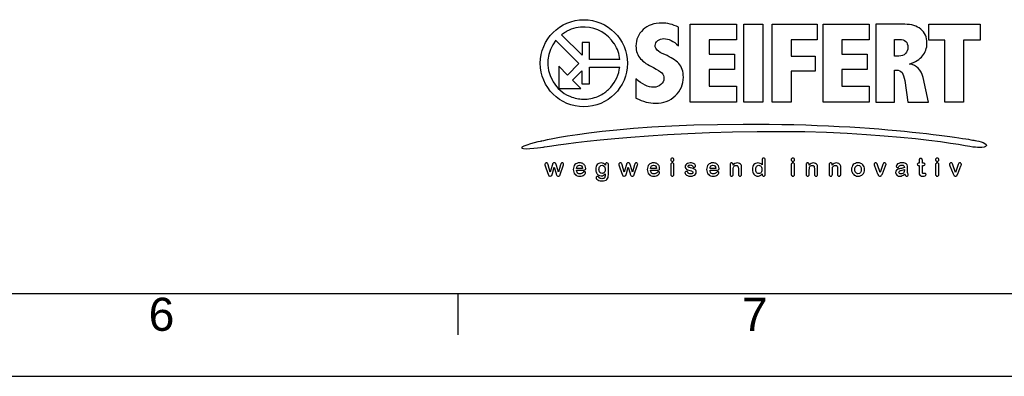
# Paper-space layout '45651_1_2' of a CAD drawing. Header units: millimetres. Extents: x -396 to 594, y -357 to 420.
# Tile 2 of 4: x 387 to 507, y 0 to 43. Entities that reach past the tile are written whole.
import ezdxf

# ---------------------------------------------------------------- set-up
doc = ezdxf.new("R2010")
doc.units = ezdxf.units.MM
doc.header["$LTSCALE"] = 32.67
doc.layers.get('0').update_dxf_attribs({"linetype": 'CONTINUOUS'})
doc.styles.add('TEXTSTYLE_2', font='arial.ttf')

# ---------------------------------------------------------------- blocks, each defined once
blk = doc.blocks.new('SEIFERT_LOGO_2014_BL3', base_point=(476.29, 33.38))
at = {"color": 7, "linetype": 'CONTINUOUS'}
for p, q in [((468.58, 33.17), (468.58, 42.58)), ((468.58, 42.58), (474.16, 42.58)), ((474.16, 42.58), (474.16, 40.68)), ((475.05, 33.17), (475.05, 42.58)), ((475.05, 42.58), (477.35, 42.58)), ((477.35, 42.58), (477.35, 33.17)), ((478.49, 33.17), (478.49, 42.58)), ((478.49, 42.58), (483.94, 42.58)), ((483.94, 42.58), (483.94, 40.68)), ((484.64, 33.17), (484.64, 42.58)), ((484.64, 42.58), (490.22, 42.58)), ((490.22, 42.58), (490.22, 40.68)), ((497.44, 42.58), (503.63, 42.58)), ((497.44, 40.67), (497.44, 42.58)), ((503.63, 42.58), (503.63, 40.67)), ((452.33, 40.63), (455.12, 37.84)), ((455.49, 38.84), (453.02, 41.31)), ((470.86, 40.68), (470.86, 38.95)), ((474.16, 40.68), (470.86, 40.68)), ((480.77, 40.68), (480.77, 38.72)), ((483.94, 40.68), (480.77, 40.68)), ((490.22, 40.68), (486.93, 40.68)), ((486.93, 40.68), (486.93, 38.95)), ((499.36, 40.67), (497.44, 40.67)), ((499.36, 33.17), (499.36, 40.67)), ((503.63, 40.67), (501.64, 40.67)), ((501.64, 40.67), (501.64, 33.17)), ((455.49, 40.39), (455.49, 38.84)), ((456.4, 40.39), (455.49, 40.39)), ((456.4, 38.31), (456.4, 40.39)), ((456.4, 38.31), (456.4, 40.39)), ((460.06, 38.31), (456.4, 38.31)), ((470.86, 38.95), (473.93, 38.95)), ((473.93, 38.95), (473.93, 37.11)), ((480.77, 38.72), (483.71, 38.72)), ((483.71, 38.72), (483.71, 36.89)), ((486.93, 38.95), (490, 38.95)), ((490, 38.95), (490, 37.11)), ((452.67, 37.5), (452.67, 34.82)), ((453.73, 36.44), (452.67, 37.5)), ((455.12, 37.84), (453.73, 36.44)), ((454.35, 35.8), (455.47, 36.93)), ((455.47, 36.93), (455.47, 35.36)), ((456.4, 35.36), (456.4, 37.39)), ((456.4, 37.39), (460.05, 37.39)), ((470.86, 37.11), (470.86, 35.09)), ((473.93, 37.11), (470.86, 37.11)), ((490, 37.11), (486.93, 37.11)), ((486.93, 37.11), (486.93, 35.09)), ((455.33, 34.82), (454.35, 35.8)), ((483.71, 36.89), (480.77, 36.89)), ((480.77, 36.89), (480.77, 33.17)), ((452.67, 34.82), (455.33, 34.82)), ((455.47, 35.36), (456.4, 35.36)), ((470.86, 35.09), (474.16, 35.09)), ((474.16, 35.09), (474.16, 33.17)), ((486.93, 35.09), (490.22, 35.09)), ((490.22, 35.09), (490.22, 33.17)), ((474.16, 33.17), (468.58, 33.17)), ((477.35, 33.17), (475.05, 33.17)), ((480.77, 33.17), (478.49, 33.17)), ((490.22, 33.17), (484.64, 33.17)), ((501.64, 33.17), (499.36, 33.17))]:
    blk.add_line(p, q, dxfattribs=at)
blk.add_circle((455.71, 37.86), 5.27, dxfattribs=at)
for points, knots in [([(460.06, 38.31), (460, 38.98), (459.78, 39.6), (459.42, 40.2), (459.41, 40.21), (459.4, 40.22), (459.39, 40.23), (458.61, 41.47), (457.28, 42.2), (455.87, 42.25), (455.1, 42.27), (454.34, 42.11), (453.66, 41.73), (453.61, 41.7), (453.54, 41.67), (453.49, 41.64), (453.4, 41.58), (453.33, 41.53), (453.24, 41.48), (453.16, 41.41), (453.08, 41.36), (453.01, 41.3)], [0, 0, 0, 0, 1, 1, 1, 2, 2, 2, 3, 3, 3, 4, 4, 4, 5, 5, 5, 6, 6, 6, 7, 7, 7, 7]), ([(462.01, 35.98), (462.77, 35.31), (463.48, 34.97), (464.15, 34.97), (464.49, 34.97), (464.79, 35.07), (465.03, 35.29), (465.27, 35.5), (465.39, 35.75), (465.39, 36.05), (465.39, 36.3), (465.31, 36.51), (465.13, 36.7), (464.96, 36.89), (464.62, 37.1), (464.14, 37.34), (463.45, 37.66), (462.92, 38.02), (462.56, 38.42), (462.2, 38.82), (462.01, 39.33), (462.01, 39.95), (462.01, 40.73), (462.3, 41.39), (462.87, 41.93), (463.44, 42.46), (464.2, 42.73), (465.15, 42.73), (465.79, 42.73), (466.47, 42.57), (467.16, 42.23), (467.16, 42.23), (467.16, 39.99), (467.16, 39.99), (466.54, 40.56), (465.95, 40.84), (465.38, 40.84), (465.1, 40.84), (464.86, 40.76), (464.65, 40.6), (464.44, 40.44), (464.34, 40.24), (464.34, 40.01), (464.34, 39.79), (464.42, 39.6), (464.59, 39.43), (464.76, 39.27), (465.06, 39.1), (465.51, 38.91), (466.24, 38.59), (466.8, 38.23), (467.18, 37.83), (467.56, 37.42), (467.75, 36.87), (467.75, 36.17), (467.75, 35.3), (467.42, 34.56), (466.77, 33.94), (466.12, 33.32), (465.32, 33.02), (464.38, 33.02), (463.64, 33.02), (462.86, 33.23), (462.01, 33.65), (462.01, 33.65), (462.01, 35.98), (462.01, 35.98)], [0, 0, 0, 0, 1, 1, 1, 2, 2, 2, 3, 3, 3, 4, 4, 4, 5, 5, 5, 6, 6, 6, 7, 7, 7, 8, 8, 8, 9, 9, 9, 10, 10, 10, 11, 11, 11, 12, 12, 12, 13, 13, 13, 14, 14, 14, 15, 15, 15, 16, 16, 16, 17, 17, 17, 18, 18, 18, 19, 19, 19, 20, 20, 20, 21, 21, 21, 22, 22, 22, 22]), ([(491.02, 42.58), (491.02, 42.58), (494.54, 42.58), (494.54, 42.58), (495.33, 42.58), (495.98, 42.39), (496.47, 41.99), (496.97, 41.59), (497.21, 41.03), (497.21, 40.3), (497.21, 39.7), (497.04, 39.19), (496.68, 38.77), (496.33, 38.35), (495.8, 38.02), (495.09, 37.77), (495.98, 37.64), (496.52, 37.1), (496.74, 36.15), (496.74, 36.15), (497.4, 33.17), (497.4, 33.17), (497.4, 33.17), (494.9, 33.17), (494.9, 33.17), (494.9, 33.17), (494.53, 35.77), (494.53, 35.77), (494.46, 36.21), (494.35, 36.53), (494.2, 36.73), (494.05, 36.94), (493.82, 37.04), (493.51, 37.04), (493.51, 37.04), (493.3, 37.04), (493.3, 37.04), (493.3, 37.04), (493.3, 33.17), (493.3, 33.17), (493.3, 33.17), (491.02, 33.17), (491.02, 33.17), (491.02, 33.17), (491.02, 42.58), (491.02, 42.58)], [0, 0, 0, 0, 1, 1, 1, 2, 2, 2, 3, 3, 3, 4, 4, 4, 5, 5, 5, 6, 6, 6, 7, 7, 7, 8, 8, 8, 9, 9, 9, 10, 10, 10, 11, 11, 11, 12, 12, 12, 13, 13, 13, 14, 14, 14, 15, 15, 15, 15]), ([(452.34, 40.64), (451.22, 39.3), (451.02, 37.32), (451.9, 35.77), (451.93, 35.72), (451.96, 35.66), (452, 35.6), (452.48, 34.84), (453.11, 34.27), (453.91, 33.92), (453.97, 33.9), (454.02, 33.86), (454.08, 33.84), (454.58, 33.64), (455.11, 33.53), (455.64, 33.52), (456.25, 33.52), (456.85, 33.62), (457.41, 33.86), (457.63, 33.96), (457.83, 34.07), (458.04, 34.19), (458.19, 34.29), (458.32, 34.39), (458.46, 34.49), (458.62, 34.63), (458.76, 34.77), (458.91, 34.91), (458.93, 34.93), (458.94, 34.96), (458.96, 34.98), (459.59, 35.66), (459.94, 36.5), (460.05, 37.38)], [0, 0, 0, 0, 1, 1, 1, 2, 2, 2, 3, 3, 3, 4, 4, 4, 5, 5, 5, 6, 6, 6, 7, 7, 7, 8, 8, 8, 9, 9, 9, 10, 10, 10, 11, 11, 11, 11]), ([(493.3, 40.75), (493.3, 40.75), (493.3, 38.73), (493.3, 38.73), (493.3, 38.73), (493.8, 38.73), (493.8, 38.73), (494.16, 38.73), (494.43, 38.83), (494.62, 39.04), (494.8, 39.24), (494.9, 39.49), (494.9, 39.8), (494.9, 40.12), (494.82, 40.36), (494.65, 40.51), (494.49, 40.67), (494.24, 40.75), (493.9, 40.75), (493.9, 40.75), (493.3, 40.75), (493.3, 40.75)], [0, 0, 0, 0, 1, 1, 1, 2, 2, 2, 3, 3, 3, 4, 4, 4, 5, 5, 5, 6, 6, 6, 7, 7, 7, 7]), ([(450.54, 28.44), (450.54, 28.44), (457.82, 30.44), (474.98, 30.51), (492.15, 30.58), (503.02, 28.53), (503.02, 28.53)], [0, 0, 0, 0, 1, 1, 1, 2, 2, 2, 2]), ([(450.83, 27.72), (450.83, 27.72), (460.51, 29.44), (476.66, 29.62), (492.8, 29.8), (502.87, 27.74), (502.87, 27.74)], [0, 0, 0, 0, 1, 1, 1, 2, 2, 2, 2]), ([(450.54, 28.44), (450.54, 28.44), (447.87, 27.84), (448.21, 27.61), (448.56, 27.38), (450.83, 27.72), (450.83, 27.72)], [0, 0, 0, 0, 1, 1, 1, 2, 2, 2, 2]), ([(503.02, 28.53), (503.02, 28.53), (504.51, 28.31), (504.4, 27.91), (504.29, 27.51), (502.87, 27.74), (502.87, 27.74)], [0, 0, 0, 0, 1, 1, 1, 2, 2, 2, 2]), ([(466.42, 26), (466.36, 26), (466.32, 26.02), (466.28, 26.05), (466.24, 26.08), (466.22, 26.13), (466.22, 26.19), (466.22, 26.25), (466.24, 26.29), (466.28, 26.33), (466.32, 26.37), (466.37, 26.38), (466.42, 26.38), (466.47, 26.38), (466.51, 26.37), (466.55, 26.34), (466.59, 26.3), (466.61, 26.26), (466.61, 26.19), (466.61, 26.13), (466.59, 26.08), (466.56, 26.05), (466.52, 26.02), (466.47, 26), (466.42, 26)], [0, 0, 0, 0, 1, 1, 1, 2, 2, 2, 3, 3, 3, 4, 4, 4, 5, 5, 5, 6, 6, 6, 7, 7, 7, 8, 8, 8, 8]), ([(477.27, 24.44), (477.27, 24.44), (477.27, 24.48), (477.27, 24.48), (477.22, 24.42), (477.17, 24.37), (477.12, 24.33), (477.06, 24.29), (477.01, 24.26), (476.95, 24.24), (476.89, 24.22), (476.82, 24.21), (476.75, 24.21), (476.66, 24.21), (476.57, 24.23), (476.49, 24.27), (476.41, 24.31), (476.34, 24.37), (476.28, 24.44), (476.22, 24.52), (476.18, 24.6), (476.15, 24.7), (476.12, 24.8), (476.1, 24.91), (476.1, 25.03), (476.1, 25.28), (476.16, 25.47), (476.28, 25.61), (476.4, 25.74), (476.56, 25.81), (476.76, 25.81), (476.87, 25.81), (476.97, 25.79), (477.04, 25.75), (477.12, 25.72), (477.2, 25.66), (477.27, 25.57), (477.27, 25.57), (477.27, 26.16), (477.27, 26.16), (477.27, 26.24), (477.29, 26.3), (477.32, 26.34), (477.35, 26.38), (477.4, 26.4), (477.46, 26.4), (477.52, 26.4), (477.56, 26.38), (477.6, 26.34), (477.63, 26.31), (477.65, 26.25), (477.65, 26.18), (477.65, 26.18), (477.65, 24.44), (477.65, 24.44), (477.65, 24.36), (477.63, 24.31), (477.59, 24.27), (477.56, 24.23), (477.51, 24.21), (477.46, 24.21), (477.41, 24.21), (477.36, 24.23), (477.33, 24.27), (477.29, 24.31), (477.27, 24.37), (477.27, 24.44)], [0, 0, 0, 0, 1, 1, 1, 2, 2, 2, 3, 3, 3, 4, 4, 4, 5, 5, 5, 6, 6, 6, 7, 7, 7, 8, 8, 8, 9, 9, 9, 10, 10, 10, 11, 11, 11, 12, 12, 12, 13, 13, 13, 14, 14, 14, 15, 15, 15, 16, 16, 16, 17, 17, 17, 18, 18, 18, 19, 19, 19, 20, 20, 20, 21, 21, 21, 22, 22, 22, 22]), ([(480.99, 26), (480.94, 26), (480.89, 26.02), (480.85, 26.05), (480.81, 26.08), (480.79, 26.13), (480.79, 26.19), (480.79, 26.25), (480.81, 26.29), (480.85, 26.33), (480.89, 26.37), (480.94, 26.38), (480.99, 26.38), (481.04, 26.38), (481.09, 26.37), (481.13, 26.34), (481.17, 26.3), (481.19, 26.26), (481.19, 26.19), (481.19, 26.13), (481.17, 26.08), (481.13, 26.05), (481.09, 26.02), (481.05, 26), (480.99, 26)], [0, 0, 0, 0, 1, 1, 1, 2, 2, 2, 3, 3, 3, 4, 4, 4, 5, 5, 5, 6, 6, 6, 7, 7, 7, 8, 8, 8, 8]), ([(496.22, 25.78), (496.22, 25.78), (496.27, 25.78), (496.27, 25.78), (496.27, 25.78), (496.27, 26.02), (496.27, 26.02), (496.27, 26.08), (496.27, 26.13), (496.27, 26.17), (496.27, 26.2), (496.28, 26.23), (496.3, 26.26), (496.31, 26.29), (496.34, 26.31), (496.36, 26.33), (496.39, 26.34), (496.43, 26.35), (496.46, 26.35), (496.51, 26.35), (496.56, 26.33), (496.6, 26.3), (496.62, 26.27), (496.64, 26.24), (496.65, 26.2), (496.66, 26.17), (496.66, 26.12), (496.66, 26.05), (496.66, 26.05), (496.66, 25.78), (496.66, 25.78), (496.66, 25.78), (496.8, 25.78), (496.8, 25.78), (496.86, 25.78), (496.9, 25.77), (496.93, 25.74), (496.96, 25.71), (496.98, 25.68), (496.98, 25.64), (496.98, 25.59), (496.95, 25.55), (496.91, 25.53), (496.87, 25.51), (496.81, 25.5), (496.73, 25.5), (496.73, 25.5), (496.66, 25.5), (496.66, 25.5), (496.66, 25.5), (496.66, 24.77), (496.66, 24.77), (496.66, 24.71), (496.66, 24.66), (496.67, 24.63), (496.67, 24.6), (496.68, 24.57), (496.7, 24.55), (496.72, 24.53), (496.75, 24.52), (496.79, 24.52), (496.82, 24.52), (496.85, 24.52), (496.89, 24.53), (496.93, 24.54), (496.96, 24.54), (496.98, 24.54), (497.01, 24.54), (497.04, 24.53), (497.06, 24.5), (497.09, 24.48), (497.1, 24.45), (497.1, 24.41), (497.1, 24.34), (497.07, 24.3), (497, 24.26), (496.93, 24.23), (496.83, 24.21), (496.7, 24.21), (496.58, 24.21), (496.48, 24.23), (496.42, 24.27), (496.36, 24.32), (496.31, 24.37), (496.29, 24.45), (496.27, 24.52), (496.27, 24.62), (496.27, 24.74), (496.27, 24.74), (496.27, 25.5), (496.27, 25.5), (496.27, 25.5), (496.21, 25.5), (496.21, 25.5), (496.16, 25.5), (496.11, 25.51), (496.08, 25.54), (496.05, 25.56), (496.04, 25.6), (496.04, 25.64), (496.04, 25.68), (496.05, 25.71), (496.09, 25.74), (496.12, 25.77), (496.16, 25.78), (496.22, 25.78)], [0, 0, 0, 0, 1, 1, 1, 2, 2, 2, 3, 3, 3, 4, 4, 4, 5, 5, 5, 6, 6, 6, 7, 7, 7, 8, 8, 8, 9, 9, 9, 10, 10, 10, 11, 11, 11, 12, 12, 12, 13, 13, 13, 14, 14, 14, 15, 15, 15, 16, 16, 16, 17, 17, 17, 18, 18, 18, 19, 19, 19, 20, 20, 20, 21, 21, 21, 22, 22, 22, 23, 23, 23, 24, 24, 24, 25, 25, 25, 26, 26, 26, 27, 27, 27, 28, 28, 28, 29, 29, 29, 30, 30, 30, 31, 31, 31, 32, 32, 32, 33, 33, 33, 34, 34, 34, 35, 35, 35, 35]), ([(498.45, 26), (498.4, 26), (498.35, 26.02), (498.31, 26.05), (498.27, 26.08), (498.25, 26.13), (498.25, 26.19), (498.25, 26.25), (498.27, 26.29), (498.31, 26.33), (498.35, 26.37), (498.4, 26.38), (498.45, 26.38), (498.5, 26.38), (498.55, 26.37), (498.59, 26.34), (498.63, 26.3), (498.65, 26.26), (498.65, 26.19), (498.65, 26.13), (498.63, 26.08), (498.59, 26.05), (498.55, 26.02), (498.51, 26), (498.45, 26)], [0, 0, 0, 0, 1, 1, 1, 2, 2, 2, 3, 3, 3, 4, 4, 4, 5, 5, 5, 6, 6, 6, 7, 7, 7, 8, 8, 8, 8]), ([(451.38, 25.57), (451.38, 25.57), (451.63, 24.69), (451.63, 24.69), (451.63, 24.69), (451.87, 25.51), (451.87, 25.51), (451.89, 25.59), (451.91, 25.65), (451.92, 25.68), (451.94, 25.71), (451.96, 25.74), (451.99, 25.77), (452.02, 25.8), (452.07, 25.82), (452.13, 25.82), (452.19, 25.82), (452.23, 25.8), (452.27, 25.77), (452.3, 25.74), (452.32, 25.71), (452.34, 25.68), (452.35, 25.65), (452.37, 25.59), (452.39, 25.51), (452.39, 25.51), (452.63, 24.69), (452.63, 24.69), (452.63, 24.69), (452.89, 25.57), (452.89, 25.57), (452.9, 25.63), (452.92, 25.68), (452.93, 25.71), (452.94, 25.74), (452.96, 25.76), (452.98, 25.78), (453.01, 25.8), (453.04, 25.82), (453.09, 25.82), (453.14, 25.82), (453.18, 25.8), (453.21, 25.77), (453.25, 25.73), (453.26, 25.7), (453.26, 25.65), (453.26, 25.61), (453.25, 25.55), (453.22, 25.47), (453.22, 25.47), (452.9, 24.52), (452.9, 24.52), (452.87, 24.44), (452.85, 24.38), (452.83, 24.35), (452.82, 24.31), (452.79, 24.28), (452.76, 24.25), (452.73, 24.23), (452.68, 24.21), (452.62, 24.21), (452.56, 24.21), (452.52, 24.23), (452.48, 24.26), (452.45, 24.29), (452.42, 24.32), (452.41, 24.37), (452.39, 24.41), (452.37, 24.47), (452.35, 24.54), (452.35, 24.54), (452.13, 25.3), (452.13, 25.3), (452.13, 25.3), (451.91, 24.54), (451.91, 24.54), (451.88, 24.43), (451.85, 24.35), (451.82, 24.29), (451.78, 24.24), (451.72, 24.21), (451.64, 24.21), (451.6, 24.21), (451.56, 24.22), (451.53, 24.24), (451.5, 24.25), (451.47, 24.28), (451.45, 24.31), (451.43, 24.34), (451.41, 24.38), (451.4, 24.42), (451.38, 24.46), (451.37, 24.5), (451.36, 24.52), (451.36, 24.52), (451.04, 25.47), (451.04, 25.47), (451.01, 25.56), (451, 25.62), (451, 25.65), (451, 25.69), (451.01, 25.73), (451.05, 25.76), (451.08, 25.8), (451.12, 25.82), (451.17, 25.82), (451.24, 25.82), (451.28, 25.8), (451.3, 25.76), (451.33, 25.72), (451.35, 25.66), (451.38, 25.57)], [0, 0, 0, 0, 1, 1, 1, 2, 2, 2, 3, 3, 3, 4, 4, 4, 5, 5, 5, 6, 6, 6, 7, 7, 7, 8, 8, 8, 9, 9, 9, 10, 10, 10, 11, 11, 11, 12, 12, 12, 13, 13, 13, 14, 14, 14, 15, 15, 15, 16, 16, 16, 17, 17, 17, 18, 18, 18, 19, 19, 19, 20, 20, 20, 21, 21, 21, 22, 22, 22, 23, 23, 23, 24, 24, 24, 25, 25, 25, 26, 26, 26, 27, 27, 27, 28, 28, 28, 29, 29, 29, 30, 30, 30, 31, 31, 31, 32, 32, 32, 33, 33, 33, 34, 34, 34, 35, 35, 35, 36, 36, 36, 37, 37, 37, 37]), ([(455.6, 24.92), (455.6, 24.92), (454.83, 24.92), (454.83, 24.92), (454.83, 24.83), (454.85, 24.75), (454.89, 24.68), (454.92, 24.61), (454.97, 24.56), (455.03, 24.53), (455.09, 24.49), (455.15, 24.47), (455.22, 24.47), (455.27, 24.47), (455.31, 24.48), (455.35, 24.49), (455.39, 24.5), (455.43, 24.52), (455.46, 24.54), (455.5, 24.57), (455.53, 24.59), (455.56, 24.62), (455.59, 24.64), (455.63, 24.68), (455.68, 24.73), (455.7, 24.75), (455.73, 24.75), (455.77, 24.75), (455.81, 24.75), (455.84, 24.74), (455.87, 24.72), (455.89, 24.7), (455.91, 24.67), (455.91, 24.63), (455.91, 24.59), (455.89, 24.55), (455.86, 24.5), (455.84, 24.45), (455.79, 24.41), (455.74, 24.36), (455.68, 24.32), (455.61, 24.28), (455.53, 24.26), (455.44, 24.23), (455.34, 24.21), (455.23, 24.21), (454.98, 24.21), (454.78, 24.28), (454.64, 24.43), (454.5, 24.57), (454.43, 24.77), (454.43, 25.02), (454.43, 25.13), (454.45, 25.24), (454.48, 25.34), (454.52, 25.44), (454.57, 25.53), (454.63, 25.6), (454.7, 25.67), (454.78, 25.72), (454.88, 25.76), (454.98, 25.8), (455.08, 25.82), (455.2, 25.82), (455.36, 25.82), (455.49, 25.79), (455.6, 25.72), (455.71, 25.66), (455.79, 25.57), (455.85, 25.47), (455.9, 25.37), (455.93, 25.26), (455.93, 25.15), (455.93, 25.05), (455.9, 24.99), (455.84, 24.96), (455.79, 24.93), (455.71, 24.92), (455.6, 24.92)], [0, 0, 0, 0, 1, 1, 1, 2, 2, 2, 3, 3, 3, 4, 4, 4, 5, 5, 5, 6, 6, 6, 7, 7, 7, 8, 8, 8, 9, 9, 9, 10, 10, 10, 11, 11, 11, 12, 12, 12, 13, 13, 13, 14, 14, 14, 15, 15, 15, 16, 16, 16, 17, 17, 17, 18, 18, 18, 19, 19, 19, 20, 20, 20, 21, 21, 21, 22, 22, 22, 23, 23, 23, 24, 24, 24, 25, 25, 25, 26, 26, 26, 26]), ([(454.83, 25.14), (454.83, 25.14), (455.55, 25.14), (455.55, 25.14), (455.54, 25.28), (455.5, 25.38), (455.44, 25.44), (455.38, 25.51), (455.29, 25.54), (455.19, 25.54), (455.09, 25.54), (455.01, 25.51), (454.95, 25.44), (454.88, 25.37), (454.85, 25.27), (454.83, 25.14)], [0, 0, 0, 0, 1, 1, 1, 2, 2, 2, 3, 3, 3, 4, 4, 4, 5, 5, 5, 5]), ([(458.68, 25.53), (458.68, 25.53), (458.68, 24.38), (458.68, 24.38), (458.68, 24.25), (458.66, 24.14), (458.64, 24.04), (458.61, 23.95), (458.56, 23.87), (458.5, 23.81), (458.44, 23.75), (458.36, 23.7), (458.26, 23.67), (458.16, 23.64), (458.04, 23.63), (457.89, 23.63), (457.75, 23.63), (457.63, 23.65), (457.52, 23.68), (457.42, 23.72), (457.34, 23.77), (457.28, 23.83), (457.22, 23.89), (457.19, 23.95), (457.19, 24.02), (457.19, 24.07), (457.21, 24.1), (457.24, 24.13), (457.27, 24.17), (457.31, 24.18), (457.36, 24.18), (457.42, 24.18), (457.47, 24.15), (457.51, 24.1), (457.53, 24.08), (457.55, 24.05), (457.58, 24.02), (457.6, 24), (457.62, 23.98), (457.65, 23.96), (457.68, 23.94), (457.71, 23.92), (457.75, 23.92), (457.79, 23.91), (457.83, 23.9), (457.88, 23.9), (457.98, 23.9), (458.06, 23.92), (458.12, 23.94), (458.18, 23.97), (458.22, 24.01), (458.24, 24.06), (458.26, 24.11), (458.27, 24.17), (458.28, 24.23), (458.28, 24.29), (458.29, 24.38), (458.29, 24.51), (458.23, 24.42), (458.16, 24.36), (458.08, 24.31), (458, 24.27), (457.9, 24.25), (457.79, 24.25), (457.66, 24.25), (457.55, 24.28), (457.45, 24.35), (457.35, 24.42), (457.27, 24.51), (457.22, 24.63), (457.17, 24.75), (457.14, 24.89), (457.14, 25.05), (457.14, 25.17), (457.16, 25.28), (457.19, 25.37), (457.22, 25.47), (457.27, 25.55), (457.33, 25.61), (457.39, 25.68), (457.46, 25.73), (457.53, 25.76), (457.61, 25.8), (457.7, 25.81), (457.79, 25.81), (457.9, 25.81), (458, 25.79), (458.08, 25.75), (458.16, 25.71), (458.24, 25.64), (458.31, 25.55), (458.31, 25.55), (458.31, 25.6), (458.31, 25.6), (458.31, 25.67), (458.33, 25.72), (458.36, 25.76), (458.39, 25.8), (458.44, 25.82), (458.49, 25.82), (458.57, 25.82), (458.62, 25.79), (458.64, 25.74), (458.67, 25.69), (458.68, 25.62), (458.68, 25.53)], [0, 0, 0, 0, 1, 1, 1, 2, 2, 2, 3, 3, 3, 4, 4, 4, 5, 5, 5, 6, 6, 6, 7, 7, 7, 8, 8, 8, 9, 9, 9, 10, 10, 10, 11, 11, 11, 12, 12, 12, 13, 13, 13, 14, 14, 14, 15, 15, 15, 16, 16, 16, 17, 17, 17, 18, 18, 18, 19, 19, 19, 20, 20, 20, 21, 21, 21, 22, 22, 22, 23, 23, 23, 24, 24, 24, 25, 25, 25, 26, 26, 26, 27, 27, 27, 28, 28, 28, 29, 29, 29, 30, 30, 30, 31, 31, 31, 32, 32, 32, 33, 33, 33, 34, 34, 34, 35, 35, 35, 35]), ([(457.54, 25.03), (457.54, 24.87), (457.57, 24.75), (457.64, 24.66), (457.71, 24.58), (457.8, 24.54), (457.91, 24.54), (457.98, 24.54), (458.04, 24.56), (458.1, 24.59), (458.16, 24.63), (458.2, 24.68), (458.24, 24.75), (458.28, 24.82), (458.29, 24.91), (458.29, 25.01), (458.29, 25.17), (458.26, 25.3), (458.19, 25.39), (458.12, 25.48), (458.02, 25.52), (457.91, 25.52), (457.8, 25.52), (457.71, 25.48), (457.64, 25.39), (457.57, 25.31), (457.54, 25.18), (457.54, 25.03)], [0, 0, 0, 0, 1, 1, 1, 2, 2, 2, 3, 3, 3, 4, 4, 4, 5, 5, 5, 6, 6, 6, 7, 7, 7, 8, 8, 8, 9, 9, 9, 9]), ([(460.33, 25.57), (460.33, 25.57), (460.59, 24.69), (460.59, 24.69), (460.59, 24.69), (460.82, 25.51), (460.82, 25.51), (460.84, 25.59), (460.86, 25.65), (460.88, 25.68), (460.89, 25.71), (460.91, 25.74), (460.94, 25.77), (460.98, 25.8), (461.02, 25.82), (461.08, 25.82), (461.14, 25.82), (461.18, 25.8), (461.22, 25.77), (461.25, 25.74), (461.27, 25.71), (461.29, 25.68), (461.3, 25.65), (461.32, 25.59), (461.34, 25.51), (461.34, 25.51), (461.58, 24.69), (461.58, 24.69), (461.58, 24.69), (461.84, 25.57), (461.84, 25.57), (461.86, 25.63), (461.87, 25.68), (461.88, 25.71), (461.89, 25.74), (461.91, 25.76), (461.93, 25.78), (461.96, 25.8), (461.99, 25.82), (462.04, 25.82), (462.09, 25.82), (462.13, 25.8), (462.16, 25.77), (462.2, 25.73), (462.22, 25.7), (462.22, 25.65), (462.22, 25.61), (462.2, 25.55), (462.17, 25.47), (462.17, 25.47), (461.85, 24.52), (461.85, 24.52), (461.82, 24.44), (461.8, 24.38), (461.78, 24.35), (461.77, 24.31), (461.75, 24.28), (461.71, 24.25), (461.68, 24.23), (461.63, 24.21), (461.58, 24.21), (461.52, 24.21), (461.47, 24.23), (461.43, 24.26), (461.4, 24.29), (461.37, 24.32), (461.36, 24.37), (461.34, 24.41), (461.32, 24.47), (461.31, 24.54), (461.31, 24.54), (461.08, 25.3), (461.08, 25.3), (461.08, 25.3), (460.86, 24.54), (460.86, 24.54), (460.83, 24.43), (460.8, 24.35), (460.77, 24.29), (460.73, 24.24), (460.67, 24.21), (460.59, 24.21), (460.55, 24.21), (460.51, 24.22), (460.48, 24.24), (460.45, 24.25), (460.42, 24.28), (460.4, 24.31), (460.38, 24.34), (460.37, 24.38), (460.35, 24.42), (460.33, 24.46), (460.32, 24.5), (460.31, 24.52), (460.31, 24.52), (459.99, 25.47), (459.99, 25.47), (459.96, 25.56), (459.95, 25.62), (459.95, 25.65), (459.95, 25.69), (459.96, 25.73), (460, 25.76), (460.03, 25.8), (460.07, 25.82), (460.12, 25.82), (460.19, 25.82), (460.23, 25.8), (460.25, 25.76), (460.28, 25.72), (460.3, 25.66), (460.33, 25.57)], [0, 0, 0, 0, 1, 1, 1, 2, 2, 2, 3, 3, 3, 4, 4, 4, 5, 5, 5, 6, 6, 6, 7, 7, 7, 8, 8, 8, 9, 9, 9, 10, 10, 10, 11, 11, 11, 12, 12, 12, 13, 13, 13, 14, 14, 14, 15, 15, 15, 16, 16, 16, 17, 17, 17, 18, 18, 18, 19, 19, 19, 20, 20, 20, 21, 21, 21, 22, 22, 22, 23, 23, 23, 24, 24, 24, 25, 25, 25, 26, 26, 26, 27, 27, 27, 28, 28, 28, 29, 29, 29, 30, 30, 30, 31, 31, 31, 32, 32, 32, 33, 33, 33, 34, 34, 34, 35, 35, 35, 36, 36, 36, 37, 37, 37, 37]), ([(464.56, 24.92), (464.56, 24.92), (463.78, 24.92), (463.78, 24.92), (463.79, 24.83), (463.8, 24.75), (463.84, 24.68), (463.87, 24.61), (463.92, 24.56), (463.98, 24.53), (464.04, 24.49), (464.1, 24.47), (464.17, 24.47), (464.22, 24.47), (464.26, 24.48), (464.3, 24.49), (464.34, 24.5), (464.38, 24.52), (464.41, 24.54), (464.45, 24.57), (464.48, 24.59), (464.52, 24.62), (464.55, 24.64), (464.59, 24.68), (464.64, 24.73), (464.66, 24.75), (464.68, 24.75), (464.72, 24.75), (464.76, 24.75), (464.8, 24.74), (464.82, 24.72), (464.85, 24.7), (464.86, 24.67), (464.86, 24.63), (464.86, 24.59), (464.84, 24.55), (464.82, 24.5), (464.79, 24.45), (464.75, 24.41), (464.69, 24.36), (464.63, 24.32), (464.56, 24.28), (464.48, 24.26), (464.39, 24.23), (464.29, 24.21), (464.18, 24.21), (463.93, 24.21), (463.73, 24.28), (463.59, 24.43), (463.45, 24.57), (463.38, 24.77), (463.38, 25.02), (463.38, 25.13), (463.4, 25.24), (463.43, 25.34), (463.47, 25.44), (463.52, 25.53), (463.59, 25.6), (463.65, 25.67), (463.73, 25.72), (463.83, 25.76), (463.93, 25.8), (464.04, 25.82), (464.15, 25.82), (464.31, 25.82), (464.44, 25.79), (464.55, 25.72), (464.66, 25.66), (464.74, 25.57), (464.8, 25.47), (464.85, 25.37), (464.88, 25.26), (464.88, 25.15), (464.88, 25.05), (464.85, 24.99), (464.8, 24.96), (464.74, 24.93), (464.66, 24.92), (464.56, 24.92)], [0, 0, 0, 0, 1, 1, 1, 2, 2, 2, 3, 3, 3, 4, 4, 4, 5, 5, 5, 6, 6, 6, 7, 7, 7, 8, 8, 8, 9, 9, 9, 10, 10, 10, 11, 11, 11, 12, 12, 12, 13, 13, 13, 14, 14, 14, 15, 15, 15, 16, 16, 16, 17, 17, 17, 18, 18, 18, 19, 19, 19, 20, 20, 20, 21, 21, 21, 22, 22, 22, 23, 23, 23, 24, 24, 24, 25, 25, 25, 26, 26, 26, 26]), ([(463.78, 25.14), (463.78, 25.14), (464.5, 25.14), (464.5, 25.14), (464.49, 25.28), (464.45, 25.38), (464.39, 25.44), (464.33, 25.51), (464.24, 25.54), (464.14, 25.54), (464.04, 25.54), (463.96, 25.51), (463.9, 25.44), (463.84, 25.37), (463.8, 25.27), (463.78, 25.14)], [0, 0, 0, 0, 1, 1, 1, 2, 2, 2, 3, 3, 3, 4, 4, 4, 5, 5, 5, 5]), ([(466.61, 25.59), (466.61, 25.59), (466.61, 24.45), (466.61, 24.45), (466.61, 24.37), (466.59, 24.31), (466.56, 24.27), (466.52, 24.23), (466.47, 24.21), (466.41, 24.21), (466.36, 24.21), (466.31, 24.23), (466.27, 24.27), (466.24, 24.32), (466.22, 24.37), (466.22, 24.45), (466.22, 24.45), (466.22, 25.58), (466.22, 25.58), (466.22, 25.66), (466.24, 25.72), (466.27, 25.76), (466.31, 25.8), (466.36, 25.82), (466.41, 25.82), (466.47, 25.82), (466.52, 25.8), (466.56, 25.76), (466.59, 25.72), (466.61, 25.66), (466.61, 25.59)], [0, 0, 0, 0, 1, 1, 1, 2, 2, 2, 3, 3, 3, 4, 4, 4, 5, 5, 5, 6, 6, 6, 7, 7, 7, 8, 8, 8, 9, 9, 9, 10, 10, 10, 10]), ([(469.3, 24.73), (469.3, 24.62), (469.27, 24.53), (469.22, 24.45), (469.16, 24.37), (469.09, 24.31), (468.98, 24.27), (468.88, 24.23), (468.75, 24.21), (468.6, 24.21), (468.46, 24.21), (468.34, 24.23), (468.24, 24.28), (468.14, 24.32), (468.06, 24.37), (468.02, 24.44), (467.97, 24.5), (467.94, 24.57), (467.94, 24.64), (467.94, 24.68), (467.96, 24.72), (467.99, 24.75), (468.02, 24.78), (468.06, 24.79), (468.11, 24.79), (468.15, 24.79), (468.18, 24.78), (468.2, 24.76), (468.22, 24.74), (468.25, 24.71), (468.27, 24.68), (468.31, 24.61), (468.36, 24.55), (468.41, 24.52), (468.47, 24.49), (468.54, 24.47), (468.64, 24.47), (468.72, 24.47), (468.79, 24.49), (468.84, 24.52), (468.89, 24.56), (468.91, 24.6), (468.91, 24.64), (468.91, 24.71), (468.89, 24.76), (468.83, 24.79), (468.78, 24.82), (468.69, 24.85), (468.57, 24.88), (468.44, 24.92), (468.33, 24.95), (468.24, 24.99), (468.16, 25.03), (468.09, 25.08), (468.04, 25.14), (467.99, 25.2), (467.96, 25.27), (467.96, 25.36), (467.96, 25.44), (467.99, 25.51), (468.03, 25.58), (468.08, 25.65), (468.15, 25.71), (468.24, 25.75), (468.33, 25.79), (468.44, 25.82), (468.57, 25.82), (468.68, 25.82), (468.77, 25.8), (468.85, 25.78), (468.93, 25.76), (469, 25.73), (469.05, 25.7), (469.11, 25.66), (469.15, 25.62), (469.18, 25.58), (469.21, 25.54), (469.22, 25.49), (469.22, 25.45), (469.22, 25.41), (469.2, 25.37), (469.17, 25.34), (469.14, 25.31), (469.1, 25.3), (469.04, 25.3), (469, 25.3), (468.97, 25.31), (468.94, 25.33), (468.91, 25.36), (468.88, 25.39), (468.84, 25.44), (468.81, 25.48), (468.78, 25.51), (468.74, 25.53), (468.7, 25.55), (468.64, 25.56), (468.57, 25.56), (468.5, 25.56), (468.44, 25.55), (468.4, 25.52), (468.35, 25.49), (468.33, 25.45), (468.33, 25.41), (468.33, 25.36), (468.34, 25.33), (468.38, 25.3), (468.41, 25.28), (468.46, 25.25), (468.52, 25.24), (468.58, 25.22), (468.66, 25.2), (468.76, 25.17), (468.88, 25.14), (468.98, 25.11), (469.06, 25.07), (469.14, 25.03), (469.2, 24.98), (469.24, 24.92), (469.28, 24.86), (469.3, 24.8), (469.3, 24.73)], [0, 0, 0, 0, 1, 1, 1, 2, 2, 2, 3, 3, 3, 4, 4, 4, 5, 5, 5, 6, 6, 6, 7, 7, 7, 8, 8, 8, 9, 9, 9, 10, 10, 10, 11, 11, 11, 12, 12, 12, 13, 13, 13, 14, 14, 14, 15, 15, 15, 16, 16, 16, 17, 17, 17, 18, 18, 18, 19, 19, 19, 20, 20, 20, 21, 21, 21, 22, 22, 22, 23, 23, 23, 24, 24, 24, 25, 25, 25, 26, 26, 26, 27, 27, 27, 28, 28, 28, 29, 29, 29, 30, 30, 30, 31, 31, 31, 32, 32, 32, 33, 33, 33, 34, 34, 34, 35, 35, 35, 36, 36, 36, 37, 37, 37, 38, 38, 38, 39, 39, 39, 40, 40, 40, 40]), ([(471.74, 24.92), (471.74, 24.92), (470.97, 24.92), (470.97, 24.92), (470.97, 24.83), (470.98, 24.75), (471.02, 24.68), (471.05, 24.61), (471.1, 24.56), (471.16, 24.53), (471.22, 24.49), (471.28, 24.47), (471.35, 24.47), (471.4, 24.47), (471.44, 24.48), (471.48, 24.49), (471.52, 24.5), (471.56, 24.52), (471.59, 24.54), (471.63, 24.57), (471.67, 24.59), (471.7, 24.62), (471.73, 24.64), (471.77, 24.68), (471.82, 24.73), (471.84, 24.75), (471.87, 24.75), (471.9, 24.75), (471.94, 24.75), (471.98, 24.74), (472, 24.72), (472.03, 24.7), (472.04, 24.67), (472.04, 24.63), (472.04, 24.59), (472.02, 24.55), (472, 24.5), (471.97, 24.45), (471.93, 24.41), (471.87, 24.36), (471.81, 24.32), (471.74, 24.28), (471.66, 24.26), (471.57, 24.23), (471.47, 24.21), (471.36, 24.21), (471.11, 24.21), (470.91, 24.28), (470.77, 24.43), (470.63, 24.57), (470.56, 24.77), (470.56, 25.02), (470.56, 25.13), (470.58, 25.24), (470.61, 25.34), (470.65, 25.44), (470.7, 25.53), (470.77, 25.6), (470.83, 25.67), (470.91, 25.72), (471.01, 25.76), (471.11, 25.8), (471.22, 25.82), (471.33, 25.82), (471.49, 25.82), (471.62, 25.79), (471.73, 25.72), (471.84, 25.66), (471.92, 25.57), (471.98, 25.47), (472.03, 25.37), (472.06, 25.26), (472.06, 25.15), (472.06, 25.05), (472.03, 24.99), (471.98, 24.96), (471.92, 24.93), (471.84, 24.92), (471.74, 24.92)], [0, 0, 0, 0, 1, 1, 1, 2, 2, 2, 3, 3, 3, 4, 4, 4, 5, 5, 5, 6, 6, 6, 7, 7, 7, 8, 8, 8, 9, 9, 9, 10, 10, 10, 11, 11, 11, 12, 12, 12, 13, 13, 13, 14, 14, 14, 15, 15, 15, 16, 16, 16, 17, 17, 17, 18, 18, 18, 19, 19, 19, 20, 20, 20, 21, 21, 21, 22, 22, 22, 23, 23, 23, 24, 24, 24, 25, 25, 25, 26, 26, 26, 26]), ([(470.97, 25.14), (470.97, 25.14), (471.68, 25.14), (471.68, 25.14), (471.67, 25.28), (471.63, 25.38), (471.57, 25.44), (471.51, 25.51), (471.43, 25.54), (471.32, 25.54), (471.22, 25.54), (471.14, 25.51), (471.08, 25.44), (471.02, 25.37), (470.98, 25.27), (470.97, 25.14)], [0, 0, 0, 0, 1, 1, 1, 2, 2, 2, 3, 3, 3, 4, 4, 4, 5, 5, 5, 5]), ([(473.76, 25.6), (473.76, 25.6), (473.76, 25.55), (473.76, 25.55), (473.83, 25.64), (473.9, 25.71), (473.99, 25.75), (474.07, 25.79), (474.16, 25.82), (474.27, 25.82), (474.37, 25.82), (474.47, 25.79), (474.55, 25.75), (474.63, 25.7), (474.69, 25.64), (474.73, 25.56), (474.76, 25.51), (474.77, 25.46), (474.78, 25.4), (474.79, 25.34), (474.79, 25.27), (474.79, 25.19), (474.79, 25.19), (474.79, 24.45), (474.79, 24.45), (474.79, 24.37), (474.78, 24.31), (474.74, 24.27), (474.7, 24.23), (474.66, 24.21), (474.6, 24.21), (474.54, 24.21), (474.49, 24.23), (474.46, 24.27), (474.42, 24.32), (474.4, 24.37), (474.4, 24.45), (474.4, 24.45), (474.4, 25.11), (474.4, 25.11), (474.4, 25.24), (474.38, 25.34), (474.35, 25.41), (474.31, 25.48), (474.24, 25.51), (474.13, 25.51), (474.06, 25.51), (474, 25.49), (473.94, 25.45), (473.88, 25.41), (473.84, 25.35), (473.81, 25.28), (473.79, 25.22), (473.78, 25.11), (473.78, 24.95), (473.78, 24.95), (473.78, 24.45), (473.78, 24.45), (473.78, 24.37), (473.76, 24.31), (473.73, 24.27), (473.69, 24.23), (473.64, 24.21), (473.58, 24.21), (473.53, 24.21), (473.48, 24.23), (473.44, 24.27), (473.41, 24.32), (473.39, 24.37), (473.39, 24.45), (473.39, 24.45), (473.39, 25.59), (473.39, 25.59), (473.39, 25.67), (473.4, 25.72), (473.44, 25.76), (473.47, 25.8), (473.51, 25.82), (473.57, 25.82), (473.61, 25.82), (473.64, 25.81), (473.67, 25.79), (473.69, 25.77), (473.72, 25.75), (473.73, 25.72), (473.75, 25.68), (473.76, 25.64), (473.76, 25.6)], [0, 0, 0, 0, 1, 1, 1, 2, 2, 2, 3, 3, 3, 4, 4, 4, 5, 5, 5, 6, 6, 6, 7, 7, 7, 8, 8, 8, 9, 9, 9, 10, 10, 10, 11, 11, 11, 12, 12, 12, 13, 13, 13, 14, 14, 14, 15, 15, 15, 16, 16, 16, 17, 17, 17, 18, 18, 18, 19, 19, 19, 20, 20, 20, 21, 21, 21, 22, 22, 22, 23, 23, 23, 24, 24, 24, 25, 25, 25, 26, 26, 26, 27, 27, 27, 28, 28, 28, 29, 29, 29, 29]), ([(476.5, 25.02), (476.5, 24.91), (476.51, 24.82), (476.55, 24.74), (476.58, 24.67), (476.63, 24.61), (476.68, 24.57), (476.74, 24.54), (476.8, 24.52), (476.87, 24.52), (476.94, 24.52), (477.01, 24.53), (477.06, 24.57), (477.12, 24.61), (477.17, 24.66), (477.2, 24.74), (477.23, 24.81), (477.25, 24.9), (477.25, 25.02), (477.25, 25.12), (477.23, 25.21), (477.2, 25.29), (477.17, 25.36), (477.12, 25.42), (477.06, 25.46), (477, 25.5), (476.94, 25.52), (476.87, 25.52), (476.8, 25.52), (476.73, 25.5), (476.68, 25.46), (476.62, 25.42), (476.58, 25.36), (476.54, 25.28), (476.51, 25.21), (476.5, 25.12), (476.5, 25.02)], [0, 0, 0, 0, 1, 1, 1, 2, 2, 2, 3, 3, 3, 4, 4, 4, 5, 5, 5, 6, 6, 6, 7, 7, 7, 8, 8, 8, 9, 9, 9, 10, 10, 10, 11, 11, 11, 12, 12, 12, 12]), ([(481.19, 25.59), (481.19, 25.59), (481.19, 24.45), (481.19, 24.45), (481.19, 24.37), (481.17, 24.31), (481.13, 24.27), (481.09, 24.23), (481.05, 24.21), (480.99, 24.21), (480.93, 24.21), (480.88, 24.23), (480.85, 24.27), (480.81, 24.32), (480.79, 24.37), (480.79, 24.45), (480.79, 24.45), (480.79, 25.58), (480.79, 25.58), (480.79, 25.66), (480.81, 25.72), (480.85, 25.76), (480.88, 25.8), (480.93, 25.82), (480.99, 25.82), (481.05, 25.82), (481.09, 25.8), (481.13, 25.76), (481.17, 25.72), (481.19, 25.66), (481.19, 25.59)], [0, 0, 0, 0, 1, 1, 1, 2, 2, 2, 3, 3, 3, 4, 4, 4, 5, 5, 5, 6, 6, 6, 7, 7, 7, 8, 8, 8, 9, 9, 9, 10, 10, 10, 10]), ([(482.96, 25.6), (482.96, 25.6), (482.96, 25.55), (482.96, 25.55), (483.03, 25.64), (483.1, 25.71), (483.19, 25.75), (483.27, 25.79), (483.36, 25.82), (483.47, 25.82), (483.57, 25.82), (483.67, 25.79), (483.75, 25.75), (483.83, 25.7), (483.89, 25.64), (483.93, 25.56), (483.96, 25.51), (483.98, 25.46), (483.98, 25.4), (483.99, 25.34), (483.99, 25.27), (483.99, 25.19), (483.99, 25.19), (483.99, 24.45), (483.99, 24.45), (483.99, 24.37), (483.98, 24.31), (483.94, 24.27), (483.9, 24.23), (483.86, 24.21), (483.8, 24.21), (483.74, 24.21), (483.69, 24.23), (483.66, 24.27), (483.62, 24.32), (483.6, 24.37), (483.6, 24.45), (483.6, 24.45), (483.6, 25.11), (483.6, 25.11), (483.6, 25.24), (483.58, 25.34), (483.55, 25.41), (483.51, 25.48), (483.44, 25.51), (483.33, 25.51), (483.26, 25.51), (483.2, 25.49), (483.14, 25.45), (483.08, 25.41), (483.04, 25.35), (483.01, 25.28), (482.99, 25.22), (482.98, 25.11), (482.98, 24.95), (482.98, 24.95), (482.98, 24.45), (482.98, 24.45), (482.98, 24.37), (482.96, 24.31), (482.93, 24.27), (482.89, 24.23), (482.84, 24.21), (482.78, 24.21), (482.73, 24.21), (482.68, 24.23), (482.64, 24.27), (482.61, 24.32), (482.59, 24.37), (482.59, 24.45), (482.59, 24.45), (482.59, 25.59), (482.59, 25.59), (482.59, 25.67), (482.61, 25.72), (482.64, 25.76), (482.67, 25.8), (482.72, 25.82), (482.77, 25.82), (482.81, 25.82), (482.84, 25.81), (482.87, 25.79), (482.89, 25.77), (482.92, 25.75), (482.93, 25.72), (482.95, 25.68), (482.96, 25.64), (482.96, 25.6)], [0, 0, 0, 0, 1, 1, 1, 2, 2, 2, 3, 3, 3, 4, 4, 4, 5, 5, 5, 6, 6, 6, 7, 7, 7, 8, 8, 8, 9, 9, 9, 10, 10, 10, 11, 11, 11, 12, 12, 12, 13, 13, 13, 14, 14, 14, 15, 15, 15, 16, 16, 16, 17, 17, 17, 18, 18, 18, 19, 19, 19, 20, 20, 20, 21, 21, 21, 22, 22, 22, 23, 23, 23, 24, 24, 24, 25, 25, 25, 26, 26, 26, 27, 27, 27, 28, 28, 28, 29, 29, 29, 29]), ([(485.75, 25.6), (485.75, 25.6), (485.75, 25.55), (485.75, 25.55), (485.82, 25.64), (485.9, 25.71), (485.98, 25.75), (486.06, 25.79), (486.16, 25.82), (486.26, 25.82), (486.37, 25.82), (486.46, 25.79), (486.54, 25.75), (486.62, 25.7), (486.68, 25.64), (486.72, 25.56), (486.75, 25.51), (486.77, 25.46), (486.78, 25.4), (486.78, 25.34), (486.79, 25.27), (486.79, 25.19), (486.79, 25.19), (486.79, 24.45), (486.79, 24.45), (486.79, 24.37), (486.77, 24.31), (486.73, 24.27), (486.7, 24.23), (486.65, 24.21), (486.59, 24.21), (486.53, 24.21), (486.49, 24.23), (486.45, 24.27), (486.41, 24.32), (486.39, 24.37), (486.39, 24.45), (486.39, 24.45), (486.39, 25.11), (486.39, 25.11), (486.39, 25.24), (486.38, 25.34), (486.34, 25.41), (486.3, 25.48), (486.23, 25.51), (486.12, 25.51), (486.05, 25.51), (485.99, 25.49), (485.93, 25.45), (485.87, 25.41), (485.83, 25.35), (485.8, 25.28), (485.79, 25.22), (485.78, 25.11), (485.78, 24.95), (485.78, 24.95), (485.78, 24.45), (485.78, 24.45), (485.78, 24.37), (485.76, 24.31), (485.72, 24.27), (485.68, 24.23), (485.64, 24.21), (485.58, 24.21), (485.52, 24.21), (485.47, 24.23), (485.44, 24.27), (485.4, 24.32), (485.38, 24.37), (485.38, 24.45), (485.38, 24.45), (485.38, 25.59), (485.38, 25.59), (485.38, 25.67), (485.4, 25.72), (485.43, 25.76), (485.46, 25.8), (485.51, 25.82), (485.56, 25.82), (485.6, 25.82), (485.63, 25.81), (485.66, 25.79), (485.69, 25.77), (485.71, 25.75), (485.73, 25.72), (485.74, 25.68), (485.75, 25.64), (485.75, 25.6)], [0, 0, 0, 0, 1, 1, 1, 2, 2, 2, 3, 3, 3, 4, 4, 4, 5, 5, 5, 6, 6, 6, 7, 7, 7, 8, 8, 8, 9, 9, 9, 10, 10, 10, 11, 11, 11, 12, 12, 12, 13, 13, 13, 14, 14, 14, 15, 15, 15, 16, 16, 16, 17, 17, 17, 18, 18, 18, 19, 19, 19, 20, 20, 20, 21, 21, 21, 22, 22, 22, 23, 23, 23, 24, 24, 24, 25, 25, 25, 26, 26, 26, 27, 27, 27, 28, 28, 28, 29, 29, 29, 29]), ([(489.66, 25.01), (489.66, 24.9), (489.64, 24.79), (489.61, 24.69), (489.57, 24.59), (489.52, 24.5), (489.45, 24.43), (489.38, 24.36), (489.3, 24.31), (489.2, 24.27), (489.1, 24.23), (489, 24.21), (488.87, 24.21), (488.76, 24.21), (488.65, 24.23), (488.55, 24.27), (488.46, 24.31), (488.37, 24.36), (488.31, 24.44), (488.24, 24.51), (488.18, 24.59), (488.15, 24.69), (488.11, 24.79), (488.09, 24.9), (488.09, 25.01), (488.09, 25.13), (488.11, 25.24), (488.15, 25.34), (488.18, 25.44), (488.24, 25.53), (488.3, 25.6), (488.37, 25.67), (488.46, 25.72), (488.55, 25.76), (488.65, 25.8), (488.76, 25.82), (488.87, 25.82), (488.99, 25.82), (489.1, 25.8), (489.2, 25.76), (489.3, 25.72), (489.38, 25.66), (489.45, 25.59), (489.52, 25.52), (489.57, 25.44), (489.61, 25.34), (489.64, 25.24), (489.66, 25.13), (489.66, 25.01)], [0, 0, 0, 0, 1, 1, 1, 2, 2, 2, 3, 3, 3, 4, 4, 4, 5, 5, 5, 6, 6, 6, 7, 7, 7, 8, 8, 8, 9, 9, 9, 10, 10, 10, 11, 11, 11, 12, 12, 12, 13, 13, 13, 14, 14, 14, 15, 15, 15, 16, 16, 16, 16]), ([(489.27, 25.01), (489.27, 25.17), (489.23, 25.3), (489.16, 25.39), (489.09, 25.48), (488.99, 25.52), (488.87, 25.52), (488.8, 25.52), (488.73, 25.5), (488.67, 25.46), (488.61, 25.42), (488.57, 25.36), (488.54, 25.29), (488.5, 25.21), (488.49, 25.12), (488.49, 25.01), (488.49, 24.91), (488.5, 24.82), (488.53, 24.74), (488.57, 24.67), (488.61, 24.61), (488.67, 24.57), (488.73, 24.53), (488.8, 24.51), (488.87, 24.51), (488.99, 24.51), (489.09, 24.55), (489.16, 24.64), (489.23, 24.73), (489.27, 24.85), (489.27, 25.01)], [0, 0, 0, 0, 1, 1, 1, 2, 2, 2, 3, 3, 3, 4, 4, 4, 5, 5, 5, 6, 6, 6, 7, 7, 7, 8, 8, 8, 9, 9, 9, 10, 10, 10, 10]), ([(491.22, 25.57), (491.22, 25.57), (491.54, 24.67), (491.54, 24.67), (491.54, 24.67), (491.88, 25.61), (491.88, 25.61), (491.91, 25.68), (491.93, 25.74), (491.96, 25.77), (491.99, 25.8), (492.03, 25.82), (492.08, 25.82), (492.13, 25.82), (492.17, 25.8), (492.21, 25.76), (492.24, 25.73), (492.26, 25.69), (492.26, 25.65), (492.26, 25.63), (492.26, 25.61), (492.25, 25.59), (492.24, 25.56), (492.24, 25.54), (492.23, 25.52), (492.22, 25.5), (492.21, 25.48), (492.2, 25.45), (492.2, 25.45), (491.82, 24.51), (491.82, 24.51), (491.81, 24.49), (491.8, 24.45), (491.78, 24.41), (491.76, 24.37), (491.75, 24.33), (491.72, 24.31), (491.7, 24.28), (491.68, 24.25), (491.65, 24.24), (491.62, 24.22), (491.58, 24.21), (491.54, 24.21), (491.48, 24.21), (491.44, 24.22), (491.4, 24.25), (491.37, 24.28), (491.35, 24.3), (491.33, 24.33), (491.31, 24.36), (491.29, 24.42), (491.25, 24.51), (491.25, 24.51), (490.87, 25.44), (490.87, 25.44), (490.87, 25.47), (490.86, 25.49), (490.85, 25.51), (490.84, 25.54), (490.83, 25.56), (490.82, 25.58), (490.82, 25.61), (490.82, 25.63), (490.82, 25.64), (490.82, 25.67), (490.82, 25.7), (490.84, 25.73), (490.86, 25.75), (490.88, 25.77), (490.91, 25.79), (490.94, 25.81), (490.97, 25.82), (491, 25.82), (491.07, 25.82), (491.11, 25.8), (491.14, 25.76), (491.16, 25.72), (491.19, 25.66), (491.22, 25.57)], [0, 0, 0, 0, 1, 1, 1, 2, 2, 2, 3, 3, 3, 4, 4, 4, 5, 5, 5, 6, 6, 6, 7, 7, 7, 8, 8, 8, 9, 9, 9, 10, 10, 10, 11, 11, 11, 12, 12, 12, 13, 13, 13, 14, 14, 14, 15, 15, 15, 16, 16, 16, 17, 17, 17, 18, 18, 18, 19, 19, 19, 20, 20, 20, 21, 21, 21, 22, 22, 22, 23, 23, 23, 24, 24, 24, 25, 25, 25, 26, 26, 26, 26]), ([(494.51, 24.43), (494.41, 24.36), (494.32, 24.3), (494.23, 24.27), (494.14, 24.23), (494.04, 24.21), (493.93, 24.21), (493.83, 24.21), (493.74, 24.23), (493.66, 24.27), (493.59, 24.31), (493.53, 24.37), (493.49, 24.43), (493.45, 24.5), (493.42, 24.58), (493.42, 24.66), (493.42, 24.76), (493.46, 24.86), (493.53, 24.93), (493.6, 25.01), (493.69, 25.06), (493.81, 25.09), (493.83, 25.09), (493.9, 25.1), (494, 25.12), (494.09, 25.15), (494.18, 25.16), (494.25, 25.18), (494.32, 25.2), (494.4, 25.22), (494.48, 25.24), (494.48, 25.35), (494.45, 25.42), (494.42, 25.47), (494.38, 25.52), (494.3, 25.54), (494.19, 25.54), (494.09, 25.54), (494.01, 25.53), (493.96, 25.5), (493.91, 25.47), (493.87, 25.43), (493.83, 25.38), (493.8, 25.32), (493.77, 25.28), (493.75, 25.27), (493.74, 25.25), (493.71, 25.24), (493.66, 25.24), (493.61, 25.24), (493.58, 25.25), (493.54, 25.28), (493.51, 25.31), (493.5, 25.35), (493.5, 25.39), (493.5, 25.46), (493.52, 25.53), (493.57, 25.59), (493.62, 25.66), (493.69, 25.71), (493.8, 25.75), (493.9, 25.8), (494.03, 25.82), (494.19, 25.82), (494.36, 25.82), (494.5, 25.8), (494.6, 25.76), (494.7, 25.72), (494.77, 25.65), (494.81, 25.56), (494.85, 25.47), (494.87, 25.36), (494.87, 25.21), (494.87, 25.12), (494.87, 25.04), (494.87, 24.97), (494.87, 24.91), (494.87, 24.84), (494.86, 24.76), (494.86, 24.69), (494.88, 24.61), (494.9, 24.53), (494.93, 24.45), (494.94, 24.4), (494.94, 24.37), (494.94, 24.33), (494.92, 24.3), (494.88, 24.26), (494.84, 24.23), (494.8, 24.21), (494.75, 24.21), (494.71, 24.21), (494.67, 24.23), (494.63, 24.27), (494.59, 24.31), (494.55, 24.36), (494.51, 24.43)], [0, 0, 0, 0, 1, 1, 1, 2, 2, 2, 3, 3, 3, 4, 4, 4, 5, 5, 5, 6, 6, 6, 7, 7, 7, 8, 8, 8, 9, 9, 9, 10, 10, 10, 11, 11, 11, 12, 12, 12, 13, 13, 13, 14, 14, 14, 15, 15, 15, 16, 16, 16, 17, 17, 17, 18, 18, 18, 19, 19, 19, 20, 20, 20, 21, 21, 21, 22, 22, 22, 23, 23, 23, 24, 24, 24, 25, 25, 25, 26, 26, 26, 27, 27, 27, 28, 28, 28, 29, 29, 29, 30, 30, 30, 31, 31, 31, 32, 32, 32, 32]), ([(498.65, 25.59), (498.65, 25.59), (498.65, 24.45), (498.65, 24.45), (498.65, 24.37), (498.63, 24.31), (498.59, 24.27), (498.55, 24.23), (498.51, 24.21), (498.45, 24.21), (498.39, 24.21), (498.34, 24.23), (498.31, 24.27), (498.27, 24.32), (498.25, 24.37), (498.25, 24.45), (498.25, 24.45), (498.25, 25.58), (498.25, 25.58), (498.25, 25.66), (498.27, 25.72), (498.31, 25.76), (498.34, 25.8), (498.39, 25.82), (498.45, 25.82), (498.51, 25.82), (498.55, 25.8), (498.59, 25.76), (498.63, 25.72), (498.65, 25.66), (498.65, 25.59)], [0, 0, 0, 0, 1, 1, 1, 2, 2, 2, 3, 3, 3, 4, 4, 4, 5, 5, 5, 6, 6, 6, 7, 7, 7, 8, 8, 8, 9, 9, 9, 10, 10, 10, 10]), ([(500.34, 25.57), (500.34, 25.57), (500.66, 24.67), (500.66, 24.67), (500.66, 24.67), (501, 25.61), (501, 25.61), (501.03, 25.68), (501.06, 25.74), (501.08, 25.77), (501.11, 25.8), (501.15, 25.82), (501.2, 25.82), (501.25, 25.82), (501.29, 25.8), (501.33, 25.76), (501.36, 25.73), (501.38, 25.69), (501.38, 25.65), (501.38, 25.63), (501.38, 25.61), (501.37, 25.59), (501.37, 25.56), (501.36, 25.54), (501.35, 25.52), (501.34, 25.5), (501.33, 25.48), (501.32, 25.45), (501.32, 25.45), (500.94, 24.51), (500.94, 24.51), (500.93, 24.49), (500.92, 24.45), (500.9, 24.41), (500.89, 24.37), (500.87, 24.33), (500.85, 24.31), (500.83, 24.28), (500.8, 24.25), (500.77, 24.24), (500.74, 24.22), (500.7, 24.21), (500.66, 24.21), (500.6, 24.21), (500.56, 24.22), (500.53, 24.25), (500.49, 24.28), (500.47, 24.3), (500.45, 24.33), (500.44, 24.36), (500.41, 24.42), (500.37, 24.51), (500.37, 24.51), (500, 25.44), (500, 25.44), (499.99, 25.47), (499.98, 25.49), (499.97, 25.51), (499.96, 25.54), (499.95, 25.56), (499.95, 25.58), (499.94, 25.61), (499.94, 25.63), (499.94, 25.64), (499.94, 25.67), (499.94, 25.7), (499.96, 25.73), (499.98, 25.75), (500, 25.77), (500.03, 25.79), (500.06, 25.81), (500.09, 25.82), (500.12, 25.82), (500.19, 25.82), (500.23, 25.8), (500.26, 25.76), (500.28, 25.72), (500.31, 25.66), (500.34, 25.57)], [0, 0, 0, 0, 1, 1, 1, 2, 2, 2, 3, 3, 3, 4, 4, 4, 5, 5, 5, 6, 6, 6, 7, 7, 7, 8, 8, 8, 9, 9, 9, 10, 10, 10, 11, 11, 11, 12, 12, 12, 13, 13, 13, 14, 14, 14, 15, 15, 15, 16, 16, 16, 17, 17, 17, 18, 18, 18, 19, 19, 19, 20, 20, 20, 21, 21, 21, 22, 22, 22, 23, 23, 23, 24, 24, 24, 25, 25, 25, 26, 26, 26, 26]), ([(494.48, 25.01), (494.42, 24.98), (494.34, 24.96), (494.23, 24.94), (494.12, 24.91), (494.04, 24.9), (494, 24.89), (493.96, 24.87), (493.92, 24.85), (493.88, 24.82), (493.84, 24.79), (493.82, 24.74), (493.82, 24.69), (493.82, 24.63), (493.84, 24.58), (493.89, 24.53), (493.93, 24.49), (493.99, 24.47), (494.07, 24.47), (494.14, 24.47), (494.22, 24.49), (494.28, 24.52), (494.35, 24.56), (494.4, 24.6), (494.43, 24.65), (494.46, 24.71), (494.48, 24.81), (494.48, 24.95), (494.48, 24.95), (494.48, 25.01), (494.48, 25.01)], [0, 0, 0, 0, 1, 1, 1, 2, 2, 2, 3, 3, 3, 4, 4, 4, 5, 5, 5, 6, 6, 6, 7, 7, 7, 8, 8, 8, 9, 9, 9, 10, 10, 10, 10])]:
    blk.add_open_spline(points, degree=3, knots=knots, dxfattribs=at)

psp = doc.layouts.new('45651_1_2')

# ---------------------------------------------------------------- linework, layer by layer
at = {"color": 2, "linetype": 'CONTINUOUS'}
for p, q in [((10, 10), (584, 10)), ((440.5, 5), (440.5, 10))]:
    psp.add_line(p, q, dxfattribs=at)
at = {"color": 7, "linetype": 'CONTINUOUS'}
psp.add_line((0, 0), (594, 0), dxfattribs=at)

# ---------------------------------------------------------------- block references
psp.add_blockref('SEIFERT_LOGO_2014_BL3', (476.294, 33.381), dxfattribs=at)

# ---------------------------------------------------------------- texts
at = {"color": 5, "linetype": 'CONTINUOUS', "char_height": 4, "width": 3.10781, "attachment_point": 2, "line_spacing_factor": 0.9, "style": 'TEXTSTYLE_2'}
for s, insert in [('6', (404.625, 9.5)), ('7', (476.375, 9.5))]:
    psp.add_mtext(s, dxfattribs=dict(at, insert=insert))

doc.saveas('drawing.dxf')
